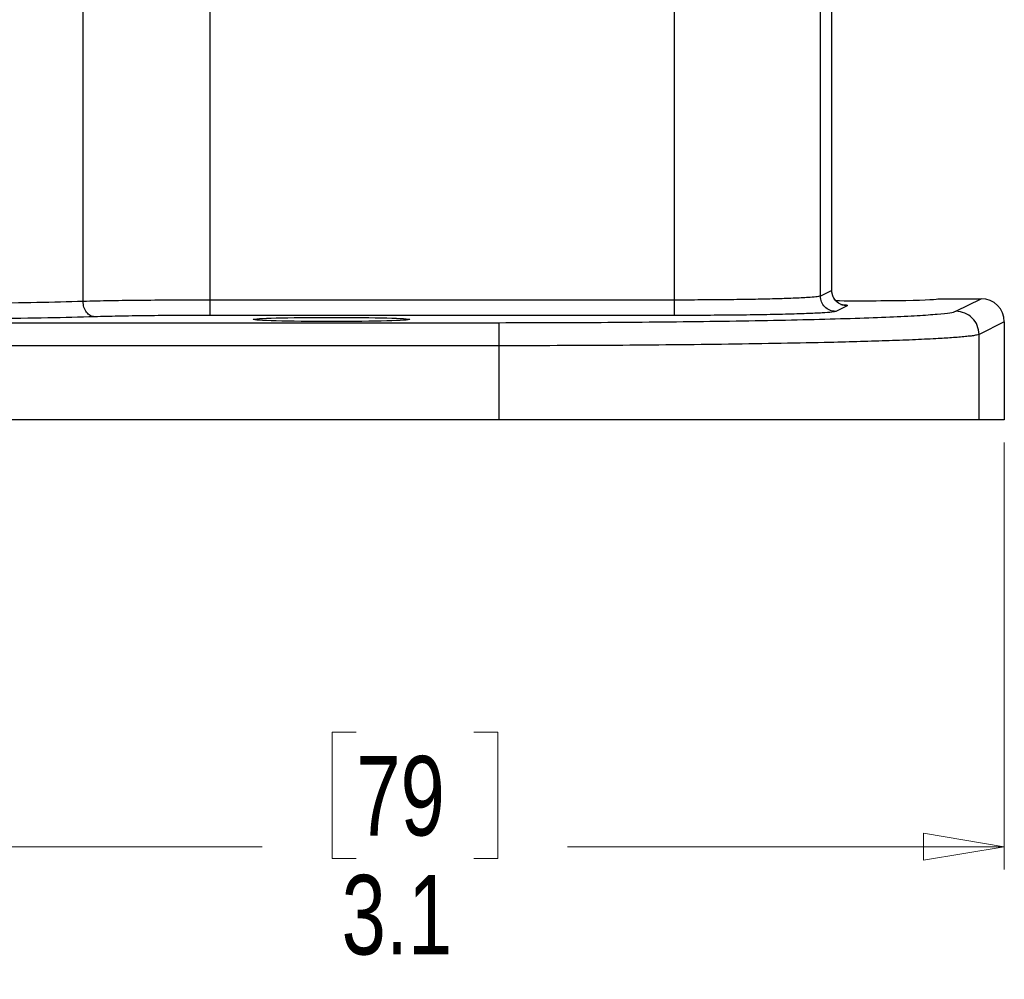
# Model space of a CAD drawing. Header units: inches. Extents: x 0.6 to 16.3, y 0.2 to 11.5.
# Tile 6 of 23: x 5.4 to 7.1, y 2.9 to 4.5. Entities that reach past the tile are written whole.
import ezdxf

# ---------------------------------------------------------------- set-up
doc = ezdxf.new("R2010")
doc.units = ezdxf.units.IN
doc.header["$MEASUREMENT"] = 0
doc.styles.add('SLDTEXTSTYLE0', font='TXT', dxfattribs={"width": 0.75})
doc.dimstyles.new('SLDDIMSTYLE0', dxfattribs={"dimtxt": 0.137795, "dimasz": 0.14, "dimexe": 0, "dimexo": 0.0625, "dimgap": 0.034449, "dimtad": 0, "dimdec": 1, "dimlfac": 1.5, "dimrnd": 1e-09, "dimzin": 12, "dimdsep": 46, "dimtxsty": 'SLDTEXTSTYLE0', "dimblk1": 'CLOSED', "dimblk2": 'CLOSED', "dimsah": 1, "dimcen": 0.09, "dimadec": 0, "dimazin": 3, "dimtfac": 1, "dimtdec": 1, "dimtofl": 0, "dimtmove": 0, "dimatfit": 3, "dimldrblk": 'CLOSED', "dimfxl": 0, "dimfrac": 2, "dimtolj": 1, "dimtzin": 12, "dimarcsym": 0})

# ---------------------------------------------------------------- blocks, each defined once
blk = doc.blocks.new('_Closed')
at = {"color": 0, "linetype": 'ByBlock', "lineweight": -2}
for p, q in [((-1, 0.166667), (0, 0)), ((-1, 0.166667), (-1, -0.166667)), ((0, 0), (-1, -0.166667)), ((0, 0), (-1, 0))]:
    blk.add_line(p, q, dxfattribs=at)
blk = doc.blocks.new('_D_10')
at = {"color": 7, "linetype": 'Continuous', "lineweight": 0}
for p, q in [((5.0526, 4.0539), (5.0526, 3.0744)), ((7.1359, 3.8147), (7.1359, 3.0744)), ((6.0122, 3.3122), (5.9703, 3.3122)), ((5.9703, 3.3122), (5.9703, 3.0935)), ((6.2159, 3.3122), (6.2579, 3.3122)), ((6.2579, 3.3122), (6.2579, 3.0935)), ((5.0526, 3.1138), (5.8494, 3.1138)), ((7.1359, 3.1138), (6.3787, 3.1138)), ((5.9703, 3.0935), (6.0122, 3.0935)), ((6.2579, 3.0935), (6.2159, 3.0935))]:
    blk.add_line(p, q, dxfattribs=at)
at = {"color": 7, "linetype": 'Continuous', "lineweight": 18, "xscale": 0.14, "yscale": 0.14, "rotation": 180.0000000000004}
blk.add_blockref('_Closed', (5.0526, 3.1138, 0.3326), dxfattribs=at)
at = {"color": 7, "linetype": 'Continuous', "lineweight": 18, "xscale": 0.14, "yscale": 0.14}
blk.add_blockref('_Closed', (7.1359, 3.1138, 0.3326), dxfattribs=at)
at = {"color": 7, "linetype": 'Continuous', "lineweight": 18, "char_height": 0.1378, "attachment_point": 1, "style": 'SLDTEXTSTYLE0'}
for s, insert in [('79', (6.0122, 3.2711)), ('3.1', (5.9868, 3.0649))]:
    blk.add_mtext(s, dxfattribs=dict(at, insert=insert))

msp = doc.modelspace()

# ---------------------------------------------------------------- linework, layer by layer
at = {"color": 7, "linetype": 'Continuous', "lineweight": 25}
for p, q in [((6.8366, 4.0781), (6.8366, 4.7958)), ((6.837, 4.0779), (6.837, 4.7943)), ((5.5386, 4.0589), (5.5386, 4.6419)), ((5.759, 4.0613), (5.759, 4.6077)), ((6.564, 4.0613), (6.564, 4.6077)), ((6.817, 4.0683), (6.817, 4.5911)), ((6.8366, 4.0781), (6.817, 4.0683)), ((7.0216, 4.0637), (7.0959, 4.0637)), ((7.0521, 4.0418), (7.0959, 4.0637)), ((6.564, 4.0613), (5.759, 4.0613)), ((6.8632, 4.0514), (6.8436, 4.0416)), ((6.564, 4.0347), (5.759, 4.0347)), ((3.8453, 4.0221), (6.2599, 4.0221)), ((7.1359, 4.0237), (7.0921, 4.0018)), ((7.1359, 4.0237), (7.1359, 3.854)), ((7.0921, 3.854), (7.0921, 4.0018)), ((6.2599, 3.9821), (3.8453, 3.9821)), ((6.2599, 3.854), (6.2599, 3.9821)), ((6.2599, 3.854), (3.8453, 3.854)), ((7.0921, 3.854), (6.2599, 3.854)), ((7.1359, 3.854), (7.0921, 3.854))]:
    msp.add_line(p, q, dxfattribs=at)
for centre, major_axis, ratio, start_param, end_param in [((6.8859, 4.0637), (0.1357, 0), 0.026186, 4.386599, 6.283185), ((7.0959, 4.0237), (-0.0358, -0.0179), 0.998288, 2.678904, 4.24833)]:
    msp.add_ellipse(centre, major_axis=major_axis, ratio=ratio, start_param=start_param, end_param=end_param, dxfattribs=at)
msp.add_ellipse((5.9693, 4.0277), major_axis=(0.1357, 0), ratio=0.026186, dxfattribs=at)
for points, knots in [([(6.817, 4.0683), (6.815, 4.0678), (6.8116, 4.0669), (6.798, 4.0658), (6.784, 4.065), (6.7702, 4.0644), (6.755, 4.0638), (6.7325, 4.0631), (6.7002, 4.0624), (6.6565, 4.0618), (6.6106, 4.0614), (6.5794, 4.0613), (6.564, 4.0613)], [0, 0, 0, 0, 0.135617, 0.240646, 0.310076, 0.37648, 0.43986, 0.500214, 0.629933, 0.75647, 0.879824, 1, 1, 1, 1]), ([(6.8492, 4.056), (6.8492, 4.0561), (6.8491, 4.0563), (6.8467, 4.0578), (6.8445, 4.0598), (6.843, 4.0613), (6.8416, 4.0631), (6.8403, 4.0651), (6.8393, 4.0672), (6.8374, 4.0719), (6.8372, 4.0756), (6.837, 4.0787)], [0, 0, 0, 0, 0.2041101, 0.4268774, 0.5059862, 0.5691261, 0.6215318, 0.6689263, 0.7162576, 0.7665072, 1, 1, 1, 1]), ([(5.5386, 4.0589), (5.5129, 4.0582), (5.4628, 4.0568), (5.3693, 4.0554), (5.2689, 4.0544), (5.198, 4.0543), (5.1628, 4.0542)], [0, 0, 0, 0, 0.256586, 0.500028, 0.751929, 1, 1, 1, 1]), ([(5.759, 4.0613), (5.7393, 4.0613), (5.699, 4.0612), (5.6404, 4.0607), (5.5844, 4.06), (5.554, 4.0593), (5.5386, 4.0589)], [0, 0, 0, 0, 0.237849, 0.483798, 0.737847, 1, 1, 1, 1]), ([(5.5586, 4.0323), (5.556, 4.0327), (5.5508, 4.0337), (5.5442, 4.0398), (5.5396, 4.0486), (5.5389, 4.0555), (5.5386, 4.0589)], [0, 0, 0, 0, 0.250169, 0.5, 0.749831, 1, 1, 1, 1]), ([(5.5586, 4.0323), (5.5326, 4.0316), (5.4799, 4.0302), (5.3815, 4.0287), (5.2744, 4.0278), (5.1997, 4.0276), (5.1628, 4.0276)], [0, 0, 0, 0, 0.247175, 0.500026, 0.752863, 1, 1, 1, 1]), ([(5.759, 4.0347), (5.7403, 4.0346), (5.7025, 4.0346), (5.6483, 4.0341), (5.5985, 4.0333), (5.5718, 4.0326), (5.5586, 4.0323)], [0, 0, 0, 0, 0.247137, 0.499974, 0.752825, 1, 1, 1, 1]), ([(6.2599, 4.0221), (6.2912, 4.0222), (6.3548, 4.0222), (6.45, 4.0227), (6.5453, 4.0235), (6.6384, 4.0246), (6.7268, 4.026), (6.8076, 4.0278), (6.8788, 4.0298), (6.9389, 4.032), (6.9865, 4.0344), (7.021, 4.0369), (7.0439, 4.0393), (7.0494, 4.041), (7.0521, 4.0418)], [0, 0, 0, 0, 0.078008, 0.158263, 0.240636, 0.326189, 0.412689, 0.499946, 0.587198, 0.673709, 0.75929, 0.841676, 0.921961, 1, 1, 1, 1]), ([(6.8436, 4.0416), (6.8419, 4.0412), (6.8383, 4.0403), (6.8211, 4.039), (6.7944, 4.0377), (6.758, 4.0366), (6.7141, 4.0357), (6.6653, 4.0351), (6.6147, 4.0347), (6.5806, 4.0347), (6.564, 4.0347)], [0, 0, 0, 0, 0.117095, 0.240726, 0.369129, 0.500054, 0.63097, 0.759348, 0.882944, 1, 1, 1, 1]), ([(7.0921, 4.0018), (7.0908, 4.0014), (7.0884, 4.0005), (7.081, 3.9993), (7.0716, 3.9982), (7.0605, 3.9971), (7.0482, 3.9962), (7.0353, 3.9953), (7.0148, 3.9941), (6.9837, 3.9925), (6.9381, 3.9908), (6.8881, 3.9892), (6.8266, 3.9876), (6.7509, 3.9861), (6.6592, 3.9846), (6.5625, 3.9835), (6.4627, 3.9827), (6.3615, 3.9822), (6.2935, 3.9822), (6.2599, 3.9821)], [0, 0, 0, 0, 0.04191, 0.081315, 0.118217, 0.152614, 0.184507, 0.213895, 0.240778, 0.310153, 0.376506, 0.439838, 0.500148, 0.586997, 0.672429, 0.756445, 0.839045, 0.92023, 1, 1, 1, 1])]:
    msp.add_open_spline(points, degree=3, knots=knots, dxfattribs=at)
for points in [[(6.8436, 4.0416), (6.8401, 4.042), (6.8331, 4.0428), (6.8243, 4.049), (6.8182, 4.0578), (6.8174, 4.0648), (6.817, 4.0683)], [(6.8632, 4.0514), (6.8597, 4.0518), (6.8528, 4.0526), (6.844, 4.0588), (6.8378, 4.0676), (6.837, 4.0746), (6.8366, 4.0781)], [(5.759, 4.0347), (5.759, 4.0351), (5.759, 4.0361), (5.759, 4.0423), (5.759, 4.051), (5.759, 4.0579), (5.759, 4.0613)], [(6.564, 4.0347), (6.564, 4.0351), (6.564, 4.0361), (6.564, 4.0423), (6.564, 4.051), (6.564, 4.0579), (6.564, 4.0613)], [(7.0921, 4.0018), (7.0915, 4.0071), (7.0903, 4.0175), (7.081, 4.0307), (7.0678, 4.04), (7.0574, 4.0412), (7.0521, 4.0418)], [(6.2599, 3.9821), (6.2599, 3.9873), (6.2599, 3.9976), (6.2599, 4.0107), (6.2599, 4.02), (6.2599, 4.0214), (6.2599, 4.0221)]]:
    msp.add_open_spline(points, degree=3, dxfattribs=at)
at = {"color": 8, "linetype": 'Continuous', "lineweight": 25}
msp.add_open_spline([(6.8527, 4.0537), (6.8546, 4.0535), (6.8647, 4.0528), (6.8639, 4.052), (6.8632, 4.0514)], degree=3, knots=[0, 0, 0, 0, 0.1807968, 1, 1, 1, 1], dxfattribs=at)

# ---------------------------------------------------------------- dimensions: what is measured, and where the dimension line sits
at = {"color": 7, "linetype": 'Continuous', "lineweight": 18}
dim = msp.add_linear_dim(base=(7.1359, 3.1138), p1=(5.0526, 4.0933), p2=(7.1359, 3.854), dimstyle='SLDDIMSTYLE0', dxfattribs=at)
dim.commit()
dim.dimension.update_dxf_attribs({"geometry": '_D_10', "text_midpoint": (6.1141, 3.1138), "dimtype": 160})

doc.saveas('drawing.dxf')
